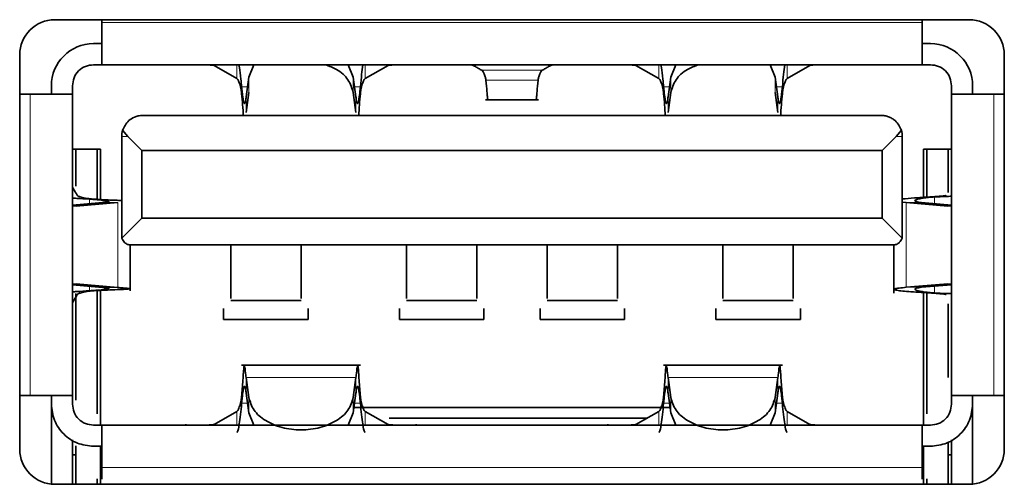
# Model space of a CAD drawing. Header units: millimetres. Extents: x 0 to 1118, y 0 to 864.
# Tile 80 of 91: x 919.99 to 924.65, y 286.6 to 288.8. Entities that reach past the tile are written whole.
import ezdxf

# ---------------------------------------------------------------- set-up
doc = ezdxf.new("R2010")
doc.units = ezdxf.units.MM

msp = doc.modelspace()

# ---------------------------------------------------------------- linework, layer by layer
at = {"color": 7, "linetype": 'Continuous', "lineweight": 35}
for p, q in [((924.4852, 288.7998), (920.1518, 288.7998)), ((920.3752, 288.7998), (920.3752, 288.7865)), ((924.2618, 288.7865), (924.2618, 288.7998)), ((920.3352, 288.6865), (920.3752, 288.6865)), ((924.2618, 288.6865), (924.3018, 288.6865)), ((919.9852, 288.6332), (919.9852, 286.7665)), ((924.6518, 286.7665), (924.6518, 288.6332)), ((920.3352, 288.5865), (920.3752, 288.5865)), ((924.2618, 288.5865), (920.3752, 288.5865)), ((920.9062, 288.5865), (920.9062, 288.5833)), ((921.0148, 288.5213), (920.9062, 288.5833)), ((921.0711, 288.5282), (921.0954, 288.5865)), ((921.5416, 288.5865), (921.5659, 288.5282)), ((921.6222, 288.5213), (921.7308, 288.5833)), ((921.7308, 288.5833), (921.7308, 288.5865)), ((922.9062, 288.5865), (922.9062, 288.5833)), ((923.0148, 288.5213), (922.9062, 288.5833)), ((923.0711, 288.5282), (923.0954, 288.5865)), ((923.5416, 288.5865), (923.5659, 288.5282)), ((923.6222, 288.5213), (923.7308, 288.5833)), ((924.2618, 288.5865), (924.3018, 288.5865)), ((921.0585, 288.4344), (921.0711, 288.5282)), ((921.5659, 288.5282), (921.5785, 288.4344)), ((923.0585, 288.4344), (923.0711, 288.5282)), ((923.5659, 288.5282), (923.5785, 288.4344)), ((920.1352, 288.4865), (920.1352, 288.4465)), ((920.2352, 288.4865), (920.2352, 288.4465)), ((921.0585, 288.3612), (921.0711, 288.455)), ((921.5659, 288.455), (921.5785, 288.3612)), ((923.0585, 288.3612), (923.0711, 288.455)), ((923.5659, 288.455), (923.5785, 288.3612)), ((924.4018, 288.4465), (924.4018, 288.4865)), ((924.5018, 288.4465), (924.5018, 288.4865)), ((920.0352, 288.4465), (919.9852, 288.4465)), ((920.2352, 288.4465), (920.2352, 287.0198)), ((922.1933, 288.4197), (922.4437, 288.4197)), ((924.4018, 287.0198), (924.4018, 288.4465)), ((924.6518, 288.4465), (924.6018, 288.4465)), ((920.5685, 288.3465), (924.0685, 288.3465)), ((920.473, 288.2761), (920.4981, 288.2465)), ((924.1389, 288.2465), (924.164, 288.2761)), ((920.4685, 288.2465), (920.4685, 287.7765)), ((920.5647, 288.1798), (920.4981, 288.2465)), ((924.1389, 288.2465), (924.0723, 288.1798)), ((924.1685, 288.2465), (924.1685, 287.7765)), ((920.3685, 288.1865), (920.2352, 288.1865)), ((920.2518, 288.0114), (920.2518, 288.1865)), ((920.3518, 288.1865), (920.3518, 287.9491)), ((920.3685, 288.1865), (920.3685, 287.9482)), ((920.5647, 288.1798), (924.0723, 288.1798)), ((920.5647, 288.1798), (920.5647, 287.8598)), ((924.0723, 287.8598), (924.0723, 288.1798)), ((924.4018, 288.1865), (924.2685, 288.1865)), ((924.2685, 287.9586), (924.2685, 288.1865)), ((924.2852, 287.9597), (924.2852, 288.1865)), ((924.3852, 288.1865), (924.3852, 287.982)), ((920.2352, 288.0097), (920.2352, 288.0132)), ((924.4018, 288.0132), (924.4018, 288.01)), ((920.3769, 287.9347), (920.2352, 287.922)), ((920.253, 287.917), (920.45, 287.9347)), ((924.1685, 287.9355), (924.187, 287.9337)), ((924.187, 287.9337), (924.3839, 287.9168)), ((924.4018, 287.9216), (924.2601, 287.9337)), ((920.47, 287.7651), (920.5647, 287.8598)), ((920.5647, 287.8598), (924.0723, 287.8598)), ((924.0723, 287.8598), (924.167, 287.7651)), ((920.5085, 287.5157), (920.5085, 287.7333)), ((920.5118, 287.7332), (924.1252, 287.7332)), ((924.1285, 287.7333), (924.1285, 287.5054)), ((920.2352, 287.5444), (920.3769, 287.5316)), ((920.253, 287.5493), (920.45, 287.5316)), ((920.3518, 287.5172), (920.3518, 286.9333)), ((920.3685, 287.5181), (920.3685, 286.8798)), ((924.3839, 287.5495), (924.187, 287.5326)), ((924.4018, 287.5447), (924.2601, 287.5326)), ((920.2518, 286.9986), (920.2518, 287.5027)), ((920.9852, 287.4698), (921.3185, 287.4698)), ((921.8185, 287.4698), (922.1518, 287.4698)), ((922.4852, 287.4698), (922.8185, 287.4698)), ((923.3185, 287.4698), (923.6518, 287.4698)), ((924.2685, 286.8798), (924.2685, 287.5077)), ((924.2852, 286.9333), (924.2852, 287.5066)), ((920.2352, 287.4532), (920.2352, 287.4566)), ((920.9518, 287.3798), (920.9518, 287.4315)), ((921.3518, 287.4315), (921.3518, 287.3798)), ((921.7852, 287.3798), (921.7852, 287.4315)), ((922.1852, 287.4315), (922.1852, 287.3798)), ((922.4518, 287.3798), (922.4518, 287.4315)), ((922.8518, 287.4315), (922.8518, 287.3798)), ((923.2852, 287.3798), (923.2852, 287.4315)), ((923.6852, 287.4315), (923.6852, 287.3798)), ((924.3852, 287.4548), (924.3852, 287.1057)), ((924.4018, 287.4564), (924.4018, 287.4532)), ((921.3518, 287.3798), (920.9518, 287.3798)), ((922.1852, 287.3798), (921.7852, 287.3798)), ((922.8518, 287.3798), (922.4518, 287.3798)), ((923.6852, 287.3798), (923.2852, 287.3798)), ((921.6011, 287.1633), (921.0359, 287.1633)), ((923.6011, 287.1633), (923.0359, 287.1633)), ((921.0585, 287.1051), (921.0711, 287.0113)), ((921.5659, 287.0113), (921.5785, 287.1051)), ((923.0585, 287.1051), (923.0711, 287.0113)), ((923.5659, 287.0113), (923.5785, 287.1051)), ((919.9852, 287.0198), (920.0352, 287.0198)), ((920.1352, 287.0198), (920.1352, 286.9798)), ((920.2352, 286.9798), (920.2352, 287.0198)), ((921.0585, 287.032), (921.0711, 286.9382)), ((921.5659, 286.9382), (921.5785, 287.032)), ((923.0585, 287.032), (923.0711, 286.9382)), ((923.5659, 286.9382), (923.5785, 287.032)), ((924.4018, 287.0198), (924.4018, 286.9798)), ((924.5018, 287.0198), (924.5018, 286.9798)), ((924.6018, 287.0198), (924.6518, 287.0198)), ((920.1352, 286.9798), (920.1352, 286.6007)), ((921.5692, 286.9632), (923.0678, 286.9632)), ((924.5018, 286.9798), (924.5018, 286.6007)), ((920.9062, 286.883), (921.0148, 286.945)), ((921.0711, 286.9382), (921.0954, 286.8798)), ((921.5416, 286.8798), (921.5659, 286.9382)), ((921.6222, 286.945), (921.7308, 286.883)), ((921.737, 286.9132), (922.959, 286.9132)), ((922.9062, 286.883), (923.0148, 286.945)), ((923.0711, 286.9382), (923.0954, 286.8798)), ((923.5416, 286.8798), (923.5659, 286.9382)), ((923.6222, 286.945), (923.7308, 286.883)), ((920.3752, 286.8798), (920.3352, 286.8798)), ((920.3752, 286.8798), (924.2618, 286.8798)), ((920.7731, 286.884), (920.7731, 286.8798)), ((920.9062, 286.883), (920.9062, 286.8798)), ((921.7308, 286.8798), (921.7308, 286.883)), ((921.8639, 286.8798), (921.8639, 286.8841)), ((922.7731, 286.884), (922.7731, 286.8798)), ((922.9062, 286.8798), (922.9062, 286.883)), ((924.3018, 286.8798), (924.2618, 286.8798)), ((920.2352, 286.5998), (920.2352, 286.8107)), ((920.2518, 286.5998), (920.2518, 286.7824)), ((920.3352, 286.7798), (920.3752, 286.7798)), ((920.3685, 286.7798), (920.3685, 286.5998)), ((924.2618, 286.7798), (924.3018, 286.7798)), ((924.2685, 286.5998), (924.2685, 286.7798)), ((924.3852, 286.7996), (924.3852, 286.5998)), ((924.4018, 286.8107), (924.4018, 286.5998)), ((920.2352, 286.7398), (920.2518, 286.7398)), ((924.3852, 286.7398), (924.4018, 286.7398)), ((920.3752, 286.6798), (920.3752, 286.6248)), ((924.2618, 286.6248), (924.2618, 286.6798)), ((920.1518, 286.5998), (924.4852, 286.5998)), ((920.3518, 286.6264), (920.3518, 286.5998)), ((924.2852, 286.5998), (924.2852, 286.6264))]:
    msp.add_line(p, q, dxfattribs=at)
at = {"color": 7, "linetype": 'Continuous', "lineweight": 18}
for p, q in [((924.2618, 288.7865), (920.3752, 288.7865)), ((921.0148, 288.5865), (921.0148, 288.5213)), ((921.6222, 288.5865), (921.6222, 288.5213)), ((922.1751, 288.5606), (922.4619, 288.5606)), ((923.0148, 288.5865), (923.0148, 288.5213)), ((923.6222, 288.5865), (923.6222, 288.5213)), ((923.7308, 288.5833), (923.7308, 288.5865)), ((921.0711, 288.5282), (921.0711, 288.455)), ((921.5659, 288.5282), (921.5659, 288.455)), ((922.4425, 288.5143), (922.1945, 288.5143)), ((923.0711, 288.5282), (923.0711, 288.455)), ((923.5659, 288.5282), (923.5659, 288.455)), ((921.0371, 288.451), (921.0371, 288.4827)), ((921.0371, 288.4827), (921.065, 288.4827)), ((921.572, 288.4827), (921.5999, 288.4827)), ((921.5999, 288.4827), (921.5999, 288.451)), ((923.0371, 288.451), (923.0371, 288.4827)), ((923.0371, 288.4827), (923.065, 288.4827)), ((923.572, 288.4827), (923.5999, 288.4827)), ((923.5999, 288.4827), (923.5999, 288.451)), ((920.0352, 288.4465), (920.0352, 287.0198)), ((921.0585, 288.3612), (921.0585, 288.4344)), ((921.5785, 288.4344), (921.5785, 288.3612)), ((923.0585, 288.3612), (923.0585, 288.4344)), ((923.5785, 288.4344), (923.5785, 288.3612)), ((924.6018, 287.0198), (924.6018, 288.4465)), ((920.4981, 288.2465), (920.4685, 288.2465)), ((924.1389, 288.2465), (924.1685, 288.2465)), ((920.3382, 287.9498), (920.3165, 287.9498)), ((920.3165, 287.9293), (920.3165, 287.9498)), ((920.3769, 287.9347), (920.45, 287.9347)), ((920.45, 287.9347), (920.45, 287.5316)), ((924.187, 287.5326), (924.187, 287.9337)), ((924.187, 287.9337), (924.2601, 287.9337)), ((924.3205, 287.9605), (924.2988, 287.9605)), ((924.3205, 287.9605), (924.3205, 287.9286)), ((920.2352, 287.917), (920.253, 287.917)), ((924.3839, 287.9168), (924.4018, 287.9168)), ((920.2352, 287.5493), (920.253, 287.5493)), ((920.3165, 287.5165), (920.3165, 287.5371)), ((920.3382, 287.5165), (920.3165, 287.5165)), ((920.45, 287.5316), (920.3769, 287.5316)), ((924.2601, 287.5326), (924.187, 287.5326)), ((924.3205, 287.5378), (924.3205, 287.5058)), ((924.3839, 287.5495), (924.4018, 287.5495)), ((924.3205, 287.5058), (924.2988, 287.5058)), ((921.0585, 287.1051), (921.5785, 287.1051)), ((921.0585, 287.032), (921.0585, 287.1051)), ((921.5785, 287.1051), (921.5785, 287.032)), ((923.0585, 287.1051), (923.5785, 287.1051)), ((923.0585, 287.032), (923.0585, 287.1051)), ((923.5785, 287.1051), (923.5785, 287.032)), ((921.0371, 286.9836), (921.0371, 287.0154)), ((921.0711, 287.0113), (921.0711, 286.9382)), ((921.5659, 287.0113), (921.5659, 286.9382)), ((921.5999, 287.0154), (921.5999, 286.9836)), ((923.0371, 286.9836), (923.0371, 287.0154)), ((923.0711, 287.0113), (923.0711, 286.9382)), ((923.5659, 287.0113), (923.5659, 286.9382)), ((923.5999, 287.0154), (923.5999, 286.9836)), ((921.065, 286.9836), (921.0371, 286.9836)), ((921.5999, 286.9836), (921.572, 286.9836)), ((923.065, 286.9836), (923.0371, 286.9836)), ((923.5999, 286.9836), (923.572, 286.9836)), ((921.0148, 286.945), (921.0148, 286.8798)), ((921.6222, 286.945), (921.6222, 286.8798)), ((923.0148, 286.945), (923.0148, 286.8798)), ((923.6222, 286.945), (923.6222, 286.8798)), ((923.7308, 286.8798), (923.7308, 286.883)), ((920.3752, 286.6798), (924.2618, 286.6798))]:
    msp.add_line(p, q, dxfattribs=at)
at = {"color": 7, "linetype": 'Continuous', "lineweight": 35}
for centre, radius, start, end in [((920.1518, 288.6332), 0.1667, 90, 180), ((924.4852, 288.6332), 0.1667, 0, 90), ((920.3352, 288.4865), 0.2, 90, 180), ((924.3018, 288.4865), 0.2, 0, 90), ((920.5685, 288.2465), 0.1, 162.8075, 180), ((924.0685, 288.2465), 0.1, 360, 17.1925), ((920.1518, 286.7665), 0.1667, 180, 270), ((924.4852, 286.7665), 0.1667, 270, 0)]:
    msp.add_arc(centre, radius, start, end, dxfattribs=at)
for points in [[(920.3752, 288.7865), (920.3752, 288.7603), (920.3752, 288.7079), (920.3752, 288.6418), (920.3752, 288.5955), (920.3752, 288.5895), (920.3752, 288.5865)], [(924.2618, 288.5865), (924.2618, 288.5895), (924.2618, 288.5955), (924.2618, 288.6418), (924.2618, 288.7079), (924.2618, 288.7603), (924.2618, 288.7865)], [(920.2352, 288.4865), (920.2367, 288.4996), (920.2397, 288.5258), (920.2628, 288.5589), (920.2959, 288.582), (920.3221, 288.585), (920.3352, 288.5865)], [(924.3018, 288.5865), (924.3149, 288.585), (924.3411, 288.582), (924.3742, 288.5589), (924.3973, 288.5258), (924.4003, 288.4996), (924.4018, 288.4865)], [(921.0585, 288.4344), (921.0576, 288.4283), (921.0558, 288.416), (921.0531, 288.4056), (921.0505, 288.4018), (921.0478, 288.4054), (921.0451, 288.4161), (921.0424, 288.4333), (921.0398, 288.4557), (921.038, 288.4737), (921.0371, 288.4827)], [(921.5999, 288.4827), (921.599, 288.4737), (921.5972, 288.4557), (921.5946, 288.4333), (921.5919, 288.4161), (921.5892, 288.4054), (921.5865, 288.4018), (921.5839, 288.4056), (921.5812, 288.416), (921.5794, 288.4283), (921.5785, 288.4344)], [(923.0585, 288.4344), (923.0576, 288.4283), (923.0558, 288.416), (923.0531, 288.4056), (923.0505, 288.4018), (923.0478, 288.4054), (923.0451, 288.4161), (923.0424, 288.4333), (923.0398, 288.4557), (923.038, 288.4737), (923.0371, 288.4827)], [(923.5999, 288.4827), (923.599, 288.4737), (923.5972, 288.4557), (923.5946, 288.4333), (923.5919, 288.4161), (923.5892, 288.4054), (923.5865, 288.4018), (923.5839, 288.4056), (923.5812, 288.416), (923.5794, 288.4283), (923.5785, 288.4344)], [(920.2352, 288.4465), (920.2322, 288.4465), (920.2261, 288.4465), (920.1799, 288.4465), (920.1138, 288.4465), (920.0614, 288.4465), (920.0352, 288.4465)], [(924.6018, 288.4465), (924.5756, 288.4465), (924.5232, 288.4465), (924.4571, 288.4465), (924.4109, 288.4465), (924.4048, 288.4465), (924.4018, 288.4465)], [(920.3165, 287.9498), (920.3264, 287.9492), (920.3461, 287.9479), (920.3715, 287.946), (920.3915, 287.9442), (920.4045, 287.9423), (920.4098, 287.9404), (920.4068, 287.9385), (920.3963, 287.9366), (920.3834, 287.9353), (920.3769, 287.9347)], [(924.2988, 287.9605), (924.273, 287.959), (924.2215, 287.9558), (924.1862, 287.9527), (924.1685, 287.9512)], [(924.377, 287.9682), (924.3755, 287.9676), (924.3727, 287.9663), (924.3552, 287.9644), (924.3302, 287.9625), (924.3093, 287.9612), (924.2988, 287.9605)], [(920.3769, 287.5316), (920.3834, 287.531), (920.3963, 287.5297), (920.4068, 287.5278), (920.4098, 287.526), (920.4045, 287.5241), (920.3915, 287.5222), (920.3715, 287.5203), (920.3461, 287.5184), (920.3264, 287.5171), (920.3165, 287.5165)], [(924.2988, 287.5058), (924.2805, 287.5069), (924.2439, 287.5091), (924.1969, 287.5125), (924.16, 287.5158), (924.1359, 287.5192), (924.1261, 287.5225), (924.1317, 287.5259), (924.1512, 287.5292), (924.175, 287.5315), (924.187, 287.5326)], [(924.2988, 287.5058), (924.3093, 287.5052), (924.3302, 287.5039), (924.3552, 287.5019), (924.3727, 287.5), (924.3755, 287.4987), (924.377, 287.4981)], [(921.0371, 286.9836), (921.038, 286.9926), (921.0398, 287.0106), (921.0424, 287.033), (921.0451, 287.0502), (921.0478, 287.0609), (921.0505, 287.0645), (921.0531, 287.0608), (921.0558, 287.0503), (921.0576, 287.0381), (921.0585, 287.032)], [(921.5785, 287.032), (921.5794, 287.0381), (921.5812, 287.0503), (921.5839, 287.0608), (921.5865, 287.0645), (921.5892, 287.0609), (921.5919, 287.0502), (921.5946, 287.033), (921.5972, 287.0106), (921.599, 286.9926), (921.5999, 286.9836)], [(923.0371, 286.9836), (923.038, 286.9926), (923.0398, 287.0106), (923.0424, 287.033), (923.0451, 287.0502), (923.0478, 287.0609), (923.0505, 287.0645), (923.0531, 287.0608), (923.0558, 287.0503), (923.0576, 287.0381), (923.0585, 287.032)], [(923.5785, 287.032), (923.5794, 287.0381), (923.5812, 287.0503), (923.5839, 287.0608), (923.5865, 287.0645), (923.5892, 287.0609), (923.5919, 287.0502), (923.5946, 287.033), (923.5972, 287.0106), (923.599, 286.9926), (923.5999, 286.9836)], [(920.0352, 287.0198), (920.0614, 287.0198), (920.1138, 287.0198), (920.1799, 287.0198), (920.2261, 287.0198), (920.2322, 287.0198), (920.2352, 287.0198)], [(921.0711, 287.0113), (921.0772, 286.9907), (921.0894, 286.9495), (921.1476, 286.8988), (921.2265, 286.8652), (921.3185, 286.8534), (921.4105, 286.8652), (921.4894, 286.8988), (921.5476, 286.9495), (921.5598, 286.9907), (921.5659, 287.0113)], [(923.0711, 287.0113), (923.0772, 286.9907), (923.0894, 286.9495), (923.1476, 286.8988), (923.2265, 286.8652), (923.3185, 286.8534), (923.4105, 286.8652), (923.4894, 286.8988), (923.5476, 286.9495), (923.5598, 286.9907), (923.5659, 287.0113)], [(924.4018, 287.0198), (924.4048, 287.0198), (924.4109, 287.0198), (924.4571, 287.0198), (924.5232, 287.0198), (924.5756, 287.0198), (924.6018, 287.0198)], [(920.3352, 286.7798), (920.309, 286.7828), (920.2565, 286.7888), (920.1904, 286.8351), (920.1442, 286.9012), (920.1382, 286.9536), (920.1352, 286.9798)], [(920.3352, 286.8798), (920.3221, 286.8813), (920.2959, 286.8843), (920.2628, 286.9075), (920.2397, 286.9405), (920.2367, 286.9667), (920.2352, 286.9798)], [(921.0371, 286.9836), (921.0352, 286.965), (921.0315, 286.9277), (921.0259, 286.8842), (921.0204, 286.8536), (921.0167, 286.848), (921.0148, 286.8452)], [(921.6222, 286.8452), (921.6203, 286.848), (921.6166, 286.8536), (921.6111, 286.8842), (921.6055, 286.9277), (921.6018, 286.965), (921.5999, 286.9836)], [(923.0371, 286.9836), (923.0352, 286.965), (923.0315, 286.9277), (923.0259, 286.8842), (923.0204, 286.8536), (923.0167, 286.848), (923.0148, 286.8452)], [(923.6222, 286.8452), (923.6203, 286.848), (923.6166, 286.8536), (923.6111, 286.8842), (923.6055, 286.9277), (923.6018, 286.965), (923.5999, 286.9836)], [(924.5018, 286.9798), (924.4988, 286.9536), (924.4928, 286.9012), (924.4466, 286.8351), (924.3805, 286.7888), (924.328, 286.7828), (924.3018, 286.7798)], [(924.4018, 286.9798), (924.4003, 286.9667), (924.3973, 286.9405), (924.3742, 286.9075), (924.3411, 286.8843), (924.3149, 286.8813), (924.3018, 286.8798)], [(920.3752, 286.8798), (920.3752, 286.8768), (920.3752, 286.8708), (920.3752, 286.8246), (920.3752, 286.7585), (920.3752, 286.706), (920.3752, 286.6798)], [(924.2618, 286.6798), (924.2618, 286.706), (924.2618, 286.7585), (924.2618, 286.8246), (924.2618, 286.8708), (924.2618, 286.8768), (924.2618, 286.8798)]]:
    msp.add_open_spline(points, degree=3, dxfattribs=at)
for points, knots in [([(920.8399, 288.5865), (920.8465, 288.5864), (920.8609, 288.5863), (920.8818, 288.5857), (920.8961, 288.5849), (920.9039, 288.5841), (920.9054, 288.5836), (920.9062, 288.5833)], [0, 0, 0, 0, 0.202795, 0.436816, 0.70199, 0.847051, 1, 1, 1, 1]), ([(921.0245, 288.5865), (921.0254, 288.5819), (921.0284, 288.5663), (921.0326, 288.5282), (921.0359, 288.4949), (921.0371, 288.4827)], [0, 0, 0, 0, 0.207573, 0.709448, 1, 1, 1, 1]), ([(921.4344, 288.5865), (921.4523, 288.5799), (921.4972, 288.5634), (921.5472, 288.5163), (921.5597, 288.4755), (921.5659, 288.455)], [0, 0, 0, 0, 0.2493152, 0.6246576, 1, 1, 1, 1]), ([(921.5999, 288.4827), (921.6019, 288.503), (921.606, 288.5442), (921.61, 288.5723), (921.6121, 288.5865)], [0, 0, 0, 0, 0.4927948, 1, 1, 1, 1]), ([(921.7308, 288.5833), (921.7316, 288.5836), (921.7331, 288.5841), (921.7409, 288.5849), (921.7552, 288.5857), (921.7761, 288.5863), (921.7905, 288.5864), (921.7971, 288.5865)], [0, 0, 0, 0, 0.152886, 0.297902, 0.56304, 0.797097, 1, 1, 1, 1]), ([(922.1244, 288.5865), (922.1315, 288.5838), (922.1435, 288.5794), (922.1603, 288.5687), (922.1701, 288.5633), (922.175, 288.5606)], [0, 0, 0, 0, 0.419293, 0.709647, 1, 1, 1, 1]), ([(922.1945, 288.5143), (922.1936, 288.5197), (922.1912, 288.5327), (922.1848, 288.548), (922.1784, 288.5581), (922.176, 288.5599), (922.1751, 288.5606)], [0, 0, 0, 0, 0.206013, 0.498903, 0.794012, 1, 1, 1, 1]), ([(922.4619, 288.5606), (922.4609, 288.5599), (922.4585, 288.5581), (922.4522, 288.548), (922.4458, 288.5327), (922.4434, 288.5197), (922.4425, 288.5143)], [0, 0, 0, 0, 0.205988, 0.501097, 0.793987, 1, 1, 1, 1]), ([(922.5126, 288.5865), (922.5055, 288.5838), (922.4935, 288.5794), (922.4767, 288.5687), (922.4669, 288.5633), (922.462, 288.5606)], [0, 0, 0, 0, 0.419293, 0.709647, 1, 1, 1, 1]), ([(922.8404, 288.5865), (922.847, 288.5864), (922.8613, 288.5863), (922.882, 288.5857), (922.8962, 288.5849), (922.9039, 288.5841), (922.9054, 288.5836), (922.9062, 288.5833)], [0, 0, 0, 0, 0.202804, 0.436832, 0.702008, 0.847061, 1, 1, 1, 1]), ([(923.0245, 288.5865), (923.0254, 288.5819), (923.0284, 288.5663), (923.0326, 288.5282), (923.0359, 288.4949), (923.0371, 288.4827)], [0, 0, 0, 0, 0.207573, 0.709448, 1, 1, 1, 1]), ([(923.0711, 288.455), (923.0773, 288.4755), (923.0898, 288.5163), (923.1398, 288.5634), (923.1847, 288.5799), (923.2026, 288.5865)], [0, 0, 0, 0, 0.3753424, 0.7506848, 1, 1, 1, 1]), ([(923.5999, 288.4827), (923.6019, 288.503), (923.606, 288.5442), (923.61, 288.5723), (923.6121, 288.5865)], [0, 0, 0, 0, 0.492795, 1, 1, 1, 1]), ([(923.7308, 288.5833), (923.7324, 288.5837), (923.7356, 288.5846), (923.7514, 288.5856), (923.7721, 288.5864), (923.7883, 288.5864), (923.7964, 288.5865)], [0, 0, 0, 0, 0.254164, 0.506731, 0.751309, 1, 1, 1, 1]), ([(921.0148, 288.5213), (921.0159, 288.5202), (921.0187, 288.5176), (921.0259, 288.5019), (921.0332, 288.4781), (921.036, 288.4589), (921.0371, 288.451)], [0, 0, 0, 0, 0.2070682, 0.4991142, 0.7924837, 1, 1, 1, 1]), ([(921.5999, 288.451), (921.601, 288.4589), (921.6038, 288.4781), (921.6111, 288.5019), (921.6183, 288.5176), (921.6211, 288.5202), (921.6222, 288.5213)], [0, 0, 0, 0, 0.2075164, 0.5008858, 0.7929316, 1, 1, 1, 1]), ([(922.2044, 288.4216), (922.2041, 288.4212), (922.2032, 288.4199), (922.202, 288.4337), (922.1997, 288.4626), (922.1965, 288.4948), (922.1945, 288.5143)], [0, 0, 0, 0, 0.129258, 0.403102, 0.639777, 1, 1, 1, 1]), ([(922.4425, 288.5143), (922.4405, 288.4948), (922.4373, 288.4626), (922.435, 288.4337), (922.4338, 288.4199), (922.4329, 288.4212), (922.4326, 288.4216)], [0, 0, 0, 0, 0.360223, 0.596897, 0.870742, 1, 1, 1, 1]), ([(923.0148, 288.5213), (923.0159, 288.5202), (923.0187, 288.5176), (923.0259, 288.5019), (923.0332, 288.4781), (923.036, 288.4589), (923.0371, 288.451)], [0, 0, 0, 0, 0.2070682, 0.4991142, 0.7924837, 1, 1, 1, 1]), ([(923.5999, 288.451), (923.601, 288.4589), (923.6038, 288.4781), (923.6111, 288.5019), (923.6183, 288.5176), (923.6211, 288.5202), (923.6222, 288.5213)], [0, 0, 0, 0, 0.207516, 0.500886, 0.792932, 1, 1, 1, 1]), ([(921.0371, 288.451), (921.0387, 288.4322), (921.0423, 288.3916), (921.0441, 288.3623), (921.0451, 288.3465)], [0, 0, 0, 0, 0.462932, 1, 1, 1, 1]), ([(921.5919, 288.3465), (921.5929, 288.3623), (921.5947, 288.3916), (921.5983, 288.4322), (921.5999, 288.451)], [0, 0, 0, 0, 0.537068, 1, 1, 1, 1]), ([(923.0371, 288.451), (923.0387, 288.4322), (923.0423, 288.3916), (923.0441, 288.3623), (923.0451, 288.3465)], [0, 0, 0, 0, 0.4629324, 1, 1, 1, 1]), ([(923.5919, 288.3465), (923.5929, 288.3623), (923.5947, 288.3916), (923.5983, 288.4322), (923.5999, 288.451)], [0, 0, 0, 0, 0.537068, 1, 1, 1, 1]), ([(920.5685, 288.3465), (920.5648, 288.3464), (920.5574, 288.3461), (920.5438, 288.3437), (920.5227, 288.3369), (920.4902, 288.3149), (920.48, 288.2919), (920.473, 288.2761)], [0, 0, 0, 0, 0.060576, 0.122851, 0.233808, 0.471502, 1, 1, 1, 1]), ([(924.0685, 288.3465), (924.0744, 288.3462), (924.0868, 288.3455), (924.1043, 288.3404), (924.1208, 288.3324), (924.1482, 288.3122), (924.1571, 288.292), (924.164, 288.2761)], [0, 0, 0, 0, 0.096481, 0.203425, 0.32711, 0.471647, 1, 1, 1, 1]), ([(920.2352, 288.0097), (920.2385, 288.0024), (920.2442, 287.9897), (920.2539, 287.9755), (920.2585, 287.9684), (920.2596, 287.9666), (920.2599, 287.9661), (920.26, 287.966), (920.26, 287.966), (920.26, 287.966), (920.26, 287.966), (920.26, 287.966), (920.26, 287.966)], [0, 0, 0, 0, 0.499943, 0.874731, 0.968556, 0.992075, 0.997987, 0.999481, 0.999862, 0.999962, 0.999988, 1, 1, 1, 1]), ([(920.2352, 287.9555), (920.2418, 287.955), (920.2644, 287.9531), (920.2949, 287.9512), (920.3165, 287.9498)], [0, 0, 0, 0, 0.292955, 1, 1, 1, 1]), ([(920.3382, 287.9498), (920.3294, 287.9506), (920.3083, 287.9526), (920.2813, 287.9579), (920.2636, 287.9632), (920.2611, 287.9651), (920.26, 287.966)], [0, 0, 0, 0, 0.208361, 0.500401, 0.792097, 1, 1, 1, 1]), ([(920.4685, 287.9437), (920.459, 287.944), (920.4407, 287.9448), (920.3978, 287.9465), (920.3613, 287.9485), (920.3382, 287.9498)], [0, 0, 0, 0, 0.2844547, 0.5462027, 1, 1, 1, 1]), ([(924.2601, 287.9337), (924.2551, 287.9343), (924.2441, 287.9355), (924.2324, 287.9384), (924.2266, 287.9423), (924.2318, 287.9471), (924.2485, 287.952), (924.2721, 287.9558), (924.2965, 287.9588), (924.3131, 287.96), (924.3205, 287.9605)], [0, 0, 0, 0, 0.093689, 0.208311, 0.343856, 0.500289, 0.656469, 0.791834, 0.906347, 1, 1, 1, 1]), ([(924.3205, 287.9605), (924.3384, 287.9614), (924.3691, 287.9628), (924.3922, 287.9634), (924.4018, 287.9636)], [0, 0, 0, 0, 0.583982, 1, 1, 1, 1]), ([(920.4685, 287.7765), (920.4686, 287.7746), (920.4688, 287.7706), (920.4696, 287.767), (920.47, 287.7651)], [0, 0, 0, 0, 0.489489, 1, 1, 1, 1]), ([(920.47, 287.7651), (920.4729, 287.7579), (920.4766, 287.7488), (920.4885, 287.7397), (920.4956, 287.736), (920.5034, 287.7337), (920.5091, 287.7333), (920.5118, 287.7332)], [0, 0, 0, 0, 0.529114, 0.671936, 0.793032, 0.899129, 1, 1, 1, 1]), ([(924.167, 287.7651), (924.1641, 287.758), (924.1604, 287.7488), (924.1483, 287.7395), (924.141, 287.7359), (924.1332, 287.7336), (924.1277, 287.7333), (924.1252, 287.7332)], [0, 0, 0, 0, 0.529539, 0.67543, 0.799413, 0.905497, 1, 1, 1, 1]), ([(924.1685, 287.7765), (924.1684, 287.7746), (924.1683, 287.7706), (924.1674, 287.767), (924.167, 287.7651)], [0, 0, 0, 0, 0.4863223, 1, 1, 1, 1]), ([(920.9852, 287.7332), (920.9852, 287.6771), (920.9852, 287.565), (920.9852, 287.4777), (920.9852, 287.4789), (920.9852, 287.4793)], [0, 0, 0, 0, 0.3794189, 0.7588379, 1, 1, 1, 1]), ([(921.3185, 287.4793), (921.3185, 287.4789), (921.3185, 287.4777), (921.3185, 287.565), (921.3185, 287.6771), (921.3185, 287.7332)], [0, 0, 0, 0, 0.2411621, 0.6205811, 1, 1, 1, 1]), ([(921.8185, 287.7332), (921.8185, 287.6771), (921.8185, 287.565), (921.8185, 287.4777), (921.8185, 287.4789), (921.8185, 287.4793)], [0, 0, 0, 0, 0.379419, 0.758838, 1, 1, 1, 1]), ([(922.1518, 287.4793), (922.1518, 287.4789), (922.1518, 287.4777), (922.1518, 287.565), (922.1518, 287.6771), (922.1518, 287.7332)], [0, 0, 0, 0, 0.241162, 0.620581, 1, 1, 1, 1]), ([(922.4852, 287.7332), (922.4852, 287.6771), (922.4852, 287.565), (922.4852, 287.4777), (922.4852, 287.4789), (922.4852, 287.4793)], [0, 0, 0, 0, 0.379419, 0.758838, 1, 1, 1, 1]), ([(922.8185, 287.4793), (922.8185, 287.4789), (922.8185, 287.4777), (922.8185, 287.565), (922.8185, 287.6771), (922.8185, 287.7332)], [0, 0, 0, 0, 0.241162, 0.620581, 1, 1, 1, 1]), ([(923.3185, 287.7332), (923.3185, 287.6771), (923.3185, 287.565), (923.3185, 287.4777), (923.3185, 287.4789), (923.3185, 287.4793)], [0, 0, 0, 0, 0.3794189, 0.7588379, 1, 1, 1, 1]), ([(923.6518, 287.4793), (923.6518, 287.4789), (923.6518, 287.4777), (923.6518, 287.565), (923.6518, 287.6771), (923.6518, 287.7332)], [0, 0, 0, 0, 0.241162, 0.620581, 1, 1, 1, 1]), ([(920.3165, 287.5165), (920.2949, 287.5151), (920.2644, 287.5132), (920.2418, 287.5113), (920.2352, 287.5108)], [0, 0, 0, 0, 0.707045, 1, 1, 1, 1]), ([(920.26, 287.5004), (920.2611, 287.5012), (920.2636, 287.5031), (920.2813, 287.5084), (920.3083, 287.5137), (920.3294, 287.5157), (920.3382, 287.5165)], [0, 0, 0, 0, 0.207903, 0.499599, 0.791639, 1, 1, 1, 1]), ([(920.45, 287.5316), (920.4592, 287.5309), (920.4794, 287.5291), (920.5012, 287.5272), (920.512, 287.5255), (920.5025, 287.5241), (920.4714, 287.5227), (920.4277, 287.5209), (920.3825, 287.519), (920.3519, 287.5173), (920.3382, 287.5165)], [0, 0, 0, 0, 0.093706, 0.20834, 0.343862, 0.500213, 0.656379, 0.791767, 0.906321, 1, 1, 1, 1]), ([(924.3205, 287.5058), (924.3131, 287.5063), (924.2965, 287.5075), (924.2721, 287.5105), (924.2485, 287.5143), (924.2318, 287.5192), (924.2266, 287.524), (924.2324, 287.5279), (924.2441, 287.5308), (924.2551, 287.532), (924.2601, 287.5326)], [0, 0, 0, 0, 0.093653, 0.208166, 0.343531, 0.499711, 0.656144, 0.791689, 0.906311, 1, 1, 1, 1]), ([(920.26, 287.5003), (920.26, 287.5003), (920.26, 287.5003), (920.26, 287.5003), (920.26, 287.5003), (920.26, 287.5003), (920.2599, 287.5002), (920.2596, 287.4997), (920.2585, 287.4979), (920.2539, 287.4908), (920.2442, 287.4767), (920.2385, 287.4639), (920.2352, 287.4567)], [0, 0, 0, 0, 0.000012, 0.000038, 0.000138, 0.000519, 0.002013, 0.007925, 0.031444, 0.125269, 0.500057, 1, 1, 1, 1]), ([(924.4018, 287.5027), (924.3922, 287.503), (924.3691, 287.5035), (924.3384, 287.5049), (924.3205, 287.5058)], [0, 0, 0, 0, 0.416018, 1, 1, 1, 1]), ([(921.0371, 287.0154), (921.0382, 287.0279), (921.0406, 287.0557), (921.0433, 287.096), (921.0458, 287.1341), (921.0478, 287.16), (921.0498, 287.1661), (921.0523, 287.1542), (921.0549, 287.1329), (921.0574, 287.1137), (921.0585, 287.1051)], [0, 0, 0, 0, 0.0933962, 0.2077951, 0.3431784, 0.4995051, 0.65626, 0.7919515, 0.9065378, 1, 1, 1, 1]), ([(921.5785, 287.1051), (921.5796, 287.1137), (921.5821, 287.1329), (921.5847, 287.1542), (921.5872, 287.1661), (921.5892, 287.16), (921.5912, 287.1341), (921.5937, 287.096), (921.5964, 287.0557), (921.5988, 287.0279), (921.5999, 287.0154)], [0, 0, 0, 0, 0.093462, 0.208049, 0.34374, 0.500495, 0.656822, 0.792205, 0.906604, 1, 1, 1, 1]), ([(923.0371, 287.0154), (923.0382, 287.0279), (923.0406, 287.0557), (923.0433, 287.096), (923.0458, 287.1341), (923.0478, 287.16), (923.0498, 287.1661), (923.0523, 287.1542), (923.0549, 287.1329), (923.0574, 287.1137), (923.0585, 287.1051)], [0, 0, 0, 0, 0.093396, 0.207795, 0.343178, 0.499505, 0.65626, 0.791952, 0.906538, 1, 1, 1, 1]), ([(923.5785, 287.1051), (923.5796, 287.1137), (923.5821, 287.1329), (923.5847, 287.1542), (923.5872, 287.1661), (923.5892, 287.16), (923.5912, 287.1341), (923.5937, 287.096), (923.5964, 287.0557), (923.5988, 287.0279), (923.5999, 287.0154)], [0, 0, 0, 0, 0.093462, 0.208049, 0.34374, 0.500495, 0.656822, 0.792205, 0.906604, 1, 1, 1, 1]), ([(921.0371, 287.0154), (921.036, 287.0074), (921.0332, 286.9882), (921.0259, 286.9644), (921.0187, 286.9487), (921.0159, 286.9461), (921.0148, 286.945)], [0, 0, 0, 0, 0.207516, 0.500886, 0.792932, 1, 1, 1, 1]), ([(921.6222, 286.945), (921.6211, 286.9461), (921.6183, 286.9487), (921.6111, 286.9644), (921.6038, 286.9882), (921.601, 287.0074), (921.5999, 287.0154)], [0, 0, 0, 0, 0.207068, 0.499114, 0.792484, 1, 1, 1, 1]), ([(923.0371, 287.0154), (923.036, 287.0074), (923.0332, 286.9882), (923.0259, 286.9644), (923.0187, 286.9487), (923.0159, 286.9461), (923.0148, 286.945)], [0, 0, 0, 0, 0.2075164, 0.5008858, 0.7929316, 1, 1, 1, 1]), ([(923.6222, 286.945), (923.6211, 286.9461), (923.6183, 286.9487), (923.6111, 286.9644), (923.6038, 286.9882), (923.601, 287.0074), (923.5999, 287.0154)], [0, 0, 0, 0, 0.2070682, 0.4991142, 0.7924837, 1, 1, 1, 1]), ([(920.8411, 286.8798), (920.8492, 286.8799), (920.8652, 286.88), (920.8857, 286.8807), (920.9015, 286.8817), (920.9046, 286.8826), (920.9062, 286.883)], [0, 0, 0, 0, 0.247202, 0.493394, 0.744367, 1, 1, 1, 1]), ([(921.7308, 286.883), (921.7324, 286.8826), (921.7357, 286.8817), (921.7517, 286.8807), (921.7727, 286.88), (921.789, 286.8799), (921.7972, 286.8798)], [0, 0, 0, 0, 0.254152, 0.506692, 0.751265, 1, 1, 1, 1]), ([(922.8408, 286.8798), (922.8489, 286.8799), (922.865, 286.88), (922.8856, 286.8807), (922.9015, 286.8817), (922.9046, 286.8826), (922.9062, 286.883)], [0, 0, 0, 0, 0.247245, 0.493384, 0.744345, 1, 1, 1, 1]), ([(923.7308, 286.883), (923.7324, 286.8826), (923.7357, 286.8817), (923.7517, 286.8807), (923.7727, 286.88), (923.7889, 286.8799), (923.7971, 286.8798)], [0, 0, 0, 0, 0.254843, 0.508066, 0.752119, 1, 1, 1, 1])]:
    msp.add_open_spline(points, degree=3, knots=knots, dxfattribs=at)

doc.saveas('drawing.dxf')
